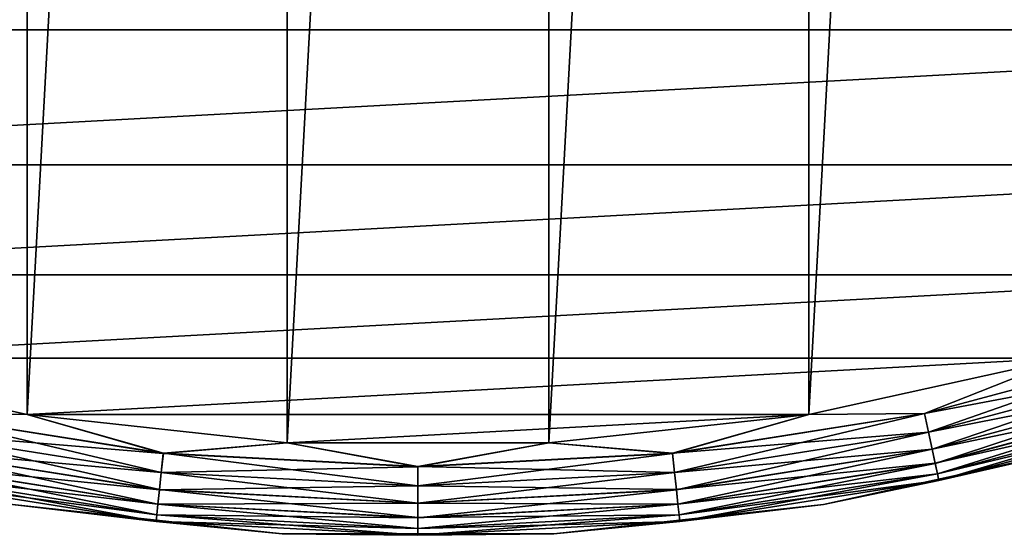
# Model space of a CAD drawing. Header units: metres. Extents: x -28 to 237, y -27 to 27.
# Tile 6 of 51: x -4.37 to 6.43, y -27.48 to -21.82. Entities that reach past the tile are written whole.
import ezdxf

# ---------------------------------------------------------------- set-up
doc = ezdxf.new("R2010")
doc.units = ezdxf.units.M
doc.layers.add('solid_10151043_XXX', color=7, linetype='CONTINUOUS')

msp = doc.modelspace()

# ---------------------------------------------------------------- linework, layer by layer
at = {"layer": 'solid_10151043_XXX'}
for points in [[(-1.43513, 26.461111, -10.5), (-1.43513, -26.461111, -10.5), (-4.288554, -26.150684, -10.5)], [(-4.288554, 26.150684, -10.5), (-1.43513, 26.461111, -10.5), (-4.288554, -26.150684, -10.5)], [(1.43513, 26.461111, -10.5), (1.43513, -26.461111, -10.5), (-1.43513, -26.461111, -10.5)], [(-1.43513, 26.461111, -10.5), (1.43513, 26.461111, -10.5), (-1.43513, -26.461111, -10.5)], [(1.43513, 26.461111, -10.5), (4.288554, 26.150684, -10.5), (1.43513, -26.461111, -10.5)], [(-4.288554, 26.150684, -10.5), (-4.288554, -26.150684, -10.5), (-7.091667, -25.533474, -10.5)], [(-7.091667, 25.533474, -10.5), (-4.288554, 26.150684, -10.5), (-7.091667, -25.533474, -10.5)], [(4.288554, 26.150684, -10.5), (4.288554, -26.150684, -10.5), (1.43513, -26.461111, -10.5)], [(4.288554, 26.150684, -10.5), (7.091667, 25.533474, -10.5), (4.288554, -26.150684, -10.5)], [(7.091667, 25.533474, -10.5), (7.091667, -25.533474, -10.5), (4.288554, -26.150684, -10.5)], [(-17.160183, -20.193516), (-14.875552, -21.930981), (17.160183, -20.193516)], [(-14.875552, -21.930981), (14.875552, -21.930981), (17.160183, -20.193516)], [(-14.875552, -21.930981), (-12.416398, -23.411173), (14.875552, -21.930981)], [(-12.416398, -23.411173), (12.416398, -23.411173), (14.875552, -21.930981)], [(-12.416398, -23.411173), (-9.811584, -24.616718), (12.416398, -23.411173)], [(-9.811584, -24.616718), (9.811584, -24.616718), (12.416398, -23.411173)], [(-9.811584, -24.616718), (-7.091667, -25.533474), (9.811584, -24.616718)], [(-7.091667, -25.533474), (7.091667, -25.533474), (9.811584, -24.616718)], [(8.257375, -25.413588, -0.024823), (7.091667, -25.533474), (5.555697, -26.137499, -0.024823)], [(8.257375, -25.413588, -0.024823), (5.555697, -26.137499, -0.024823), (8.322778, -25.614876, -0.098642)], [(8.257713, -25.414627, -10.474928), (5.555924, -26.138569, -10.474928), (7.091667, -25.533474, -10.5)], [(5.599911, -26.345512, -10.400871), (5.555924, -26.138569, -10.474928), (8.257713, -25.414627, -10.474928)], [(8.323091, -25.615837, -10.400871), (5.599911, -26.345512, -10.400871), (8.257713, -25.414627, -10.474928)], [(-5.555924, -26.138569, -10.474928), (-7.091667, -25.533474, -10.5), (-4.288554, -26.150684, -10.5)], [(-7.091667, -25.533474), (-4.288554, -26.150684), (7.091667, -25.533474)], [(-5.555697, -26.137499, -0.024823), (-4.288554, -26.150684), (-7.091667, -25.533474)], [(-4.288554, -26.150684), (4.288554, -26.150684), (7.091667, -25.533474)], [(5.555924, -26.138569, -10.474928), (4.288554, -26.150684, -10.5), (7.091667, -25.533474, -10.5)], [(5.555697, -26.137499, -0.024823), (7.091667, -25.533474), (4.288554, -26.150684)], [(5.555697, -26.137499, -0.024823), (5.599701, -26.344522, -0.098642), (8.322778, -25.614876, -0.098642)], [(8.322778, -25.614876, -0.098642), (5.599701, -26.344522, -0.098642), (8.381456, -25.795471, -0.217749)], [(5.639364, -26.53112, -10.281551), (5.599911, -26.345512, -10.400871), (8.323091, -25.615837, -10.400871)], [(8.381728, -25.796305, -10.281551), (5.639364, -26.53112, -10.281551), (8.323091, -25.615837, -10.400871)], [(5.599701, -26.344522, -0.098642), (5.639181, -26.530262, -0.217749), (8.381456, -25.795471, -0.217749)], [(8.381456, -25.795471, -0.217749), (5.639181, -26.530262, -0.217749), (8.430463, -25.946297, -0.376159)], [(5.672299, -26.686068, -10.122963), (5.639364, -26.53112, -10.281551), (8.381728, -25.796305, -10.281551)], [(8.430679, -25.946962, -10.122963), (5.672299, -26.686068, -10.122963), (8.381728, -25.796305, -10.281551)], [(5.639181, -26.530262, -0.217749), (5.672153, -26.685385, -0.376159), (8.430463, -25.946297, -0.376159)], [(8.430463, -25.946297, -0.376159), (5.672153, -26.685385, -0.376159), (8.467335, -26.059778, -0.565914)], [(5.697062, -26.802572, -9.933075), (5.672299, -26.686068, -10.122963), (8.430679, -25.946962, -10.122963)], [(8.467485, -26.06024, -9.933075), (5.697062, -26.802572, -9.933075), (8.430679, -25.946962, -10.122963)], [(5.672153, -26.685385, -0.376159), (5.696961, -26.802097, -0.565914), (8.467335, -26.059778, -0.565914)], [(8.467335, -26.059778, -0.565914), (5.696961, -26.802097, -0.565914), (8.49022, -26.130209, -0.777479)], [(5.696961, -26.802097, -0.565914), (5.712359, -26.874535, -0.777479), (8.49022, -26.130209, -0.777479)], [(5.71241, -26.874779, -9.721427), (5.697062, -26.802572, -9.933075), (8.467485, -26.06024, -9.933075)], [(8.49022, -26.130209, -0.777479), (5.712359, -26.874535, -0.777479), (7.357029, -26.497625, -1)], [(8.490296, -26.130445, -9.721427), (5.71241, -26.874779, -9.721427), (8.467485, -26.06024, -9.933075)], [(8.490296, -26.130445, -9.721427), (7.357029, -26.497625, -9.5), (5.71241, -26.874779, -9.721427)], [(-5.599911, -26.345512, -10.400871), (-5.555924, -26.138569, -10.474928), (-2.793264, -26.576132, -10.474928)], [(-5.555697, -26.137499, -0.024823), (-5.599701, -26.344522, -0.098642), (-2.815273, -26.785532, -0.098642)], [(-2.793264, -26.576132, -10.474928), (-5.555924, -26.138569, -10.474928), (-4.288554, -26.150684, -10.5)], [(-2.79315, -26.575045, -0.024823), (-4.288554, -26.150684), (-5.555697, -26.137499, -0.024823)], [(-2.79315, -26.575045, -0.024823), (-5.555697, -26.137499, -0.024823), (-2.815273, -26.785532, -0.098642)], [(-2.793264, -26.576132, -10.474928), (-4.288554, -26.150684, -10.5), (-1.43513, -26.461111, -10.5)], [(-4.288554, -26.150684), (-1.43513, -26.461111), (4.288554, -26.150684)], [(-2.79315, -26.575045, -0.024823), (-1.43513, -26.461111), (-4.288554, -26.150684)], [(-1.43513, -26.461111), (1.43513, -26.461111), (4.288554, -26.150684)], [(2.793264, -26.576132, -10.474928), (1.43513, -26.461111, -10.5), (4.288554, -26.150684, -10.5)], [(2.79315, -26.575045, -0.024823), (4.288554, -26.150684), (1.43513, -26.461111)], [(5.555697, -26.137499, -0.024823), (4.288554, -26.150684), (2.79315, -26.575045, -0.024823)], [(5.555697, -26.137499, -0.024823), (2.79315, -26.575045, -0.024823), (5.599701, -26.344522, -0.098642)], [(5.555924, -26.138569, -10.474928), (2.793264, -26.576132, -10.474928), (4.288554, -26.150684, -10.5)], [(2.815379, -26.786539, -10.400871), (2.793264, -26.576132, -10.474928), (5.555924, -26.138569, -10.474928)], [(5.599911, -26.345512, -10.400871), (2.815379, -26.786539, -10.400871), (5.555924, -26.138569, -10.474928)], [(-5.639364, -26.53112, -10.281551), (-5.599911, -26.345512, -10.400871), (-2.815379, -26.786539, -10.400871)], [(-5.599701, -26.344522, -0.098642), (-5.639181, -26.530262, -0.217749), (-2.835122, -26.97438, -0.217749)], [(-2.815379, -26.786539, -10.400871), (-5.599911, -26.345512, -10.400871), (-2.793264, -26.576132, -10.474928)], [(-2.815273, -26.785532, -0.098642), (-5.599701, -26.344522, -0.098642), (-2.835122, -26.97438, -0.217749)], [(2.79315, -26.575045, -0.024823), (2.815273, -26.785532, -0.098642), (5.599701, -26.344522, -0.098642)], [(5.599701, -26.344522, -0.098642), (2.815273, -26.785532, -0.098642), (5.639181, -26.530262, -0.217749)], [(2.835213, -26.975254, -10.281551), (2.815379, -26.786539, -10.400871), (5.599911, -26.345512, -10.400871)], [(5.639364, -26.53112, -10.281551), (2.835213, -26.975254, -10.281551), (5.599911, -26.345512, -10.400871)], [(-5.672299, -26.686068, -10.122963), (-5.639364, -26.53112, -10.281551), (-2.835213, -26.975254, -10.281551)], [(-5.639181, -26.530262, -0.217749), (-5.672153, -26.685385, -0.376159), (-2.851699, -27.132101, -0.376159)], [(-2.835213, -26.975254, -10.281551), (-5.639364, -26.53112, -10.281551), (-2.815379, -26.786539, -10.400871)], [(-2.835122, -26.97438, -0.217749), (-5.639181, -26.530262, -0.217749), (-2.851699, -27.132101, -0.376159)], [(0, -26.722521, -10.474928), (-2.793264, -26.576132, -10.474928), (-1.43513, -26.461111, -10.5)], [(0, -26.721426, -0.024823), (-1.43513, -26.461111), (-2.79315, -26.575045, -0.024823)], [(0, -26.722521, -10.474928), (-1.43513, -26.461111, -10.5), (1.43513, -26.461111, -10.5)], [(0, -26.721426, -0.024823), (1.43513, -26.461111), (-1.43513, -26.461111)], [(2.793264, -26.576132, -10.474928), (0, -26.722521, -10.474928), (1.43513, -26.461111, -10.5)], [(2.79315, -26.575045, -0.024823), (1.43513, -26.461111), (0, -26.721426, -0.024823)], [(2.815273, -26.785532, -0.098642), (2.835122, -26.97438, -0.217749), (5.639181, -26.530262, -0.217749)], [(5.639181, -26.530262, -0.217749), (2.835122, -26.97438, -0.217749), (5.672153, -26.685385, -0.376159)], [(2.851772, -27.132795, -10.122963), (2.835213, -26.975254, -10.281551), (5.639364, -26.53112, -10.281551)], [(5.672299, -26.686068, -10.122963), (2.851772, -27.132795, -10.122963), (5.639364, -26.53112, -10.281551)], [(7.357029, -26.497625, -9.5), (7.357029, -26.497625, -1), (4.449005, -27.13773, -1)], [(5.712359, -26.874535, -0.777479), (4.449005, -27.13773, -1), (7.357029, -26.497625, -1)], [(4.449005, -27.13773, -9.5), (7.357029, -26.497625, -9.5), (4.449005, -27.13773, -1)], [(5.71241, -26.874779, -9.721427), (7.357029, -26.497625, -9.5), (4.449005, -27.13773, -9.5)], [(-2.815379, -26.786539, -10.400871), (-2.793264, -26.576132, -10.474928), (0, -26.722521, -10.474928)], [(-2.79315, -26.575045, -0.024823), (-2.815273, -26.785532, -0.098642), (0, -26.933075, -0.098642)], [(0, -26.721426, -0.024823), (-2.79315, -26.575045, -0.024823), (0, -26.933075, -0.098642)], [(2.79315, -26.575045, -0.024823), (0, -26.721426, -0.024823), (2.815273, -26.785532, -0.098642)], [(0, -26.934086, -10.400871), (0, -26.722521, -10.474928), (2.793264, -26.576132, -10.474928)], [(2.815379, -26.786539, -10.400871), (0, -26.934086, -10.400871), (2.793264, -26.576132, -10.474928)], [(-5.697062, -26.802572, -9.933075), (-5.672299, -26.686068, -10.122963), (-2.851772, -27.132795, -10.122963)], [(-5.672153, -26.685385, -0.376159), (-5.696961, -26.802097, -0.565914), (-2.864171, -27.250767, -0.565914)], [(-2.851772, -27.132795, -10.122963), (-5.672299, -26.686068, -10.122963), (-2.835213, -26.975254, -10.281551)], [(-2.851699, -27.132101, -0.376159), (-5.672153, -26.685385, -0.376159), (-2.864171, -27.250767, -0.565914)], [(0, -26.934086, -10.400871), (-2.815379, -26.786539, -10.400871), (0, -26.722521, -10.474928)], [(0, -26.721426, -0.024823), (0, -26.933075, -0.098642), (2.815273, -26.785532, -0.098642)], [(2.835122, -26.97438, -0.217749), (2.851699, -27.132101, -0.376159), (5.672153, -26.685385, -0.376159)], [(5.672153, -26.685385, -0.376159), (2.851699, -27.132101, -0.376159), (5.696961, -26.802097, -0.565914)], [(2.864222, -27.251251, -9.933075), (2.851772, -27.132795, -10.122963), (5.672299, -26.686068, -10.122963)], [(5.697062, -26.802572, -9.933075), (2.864222, -27.251251, -9.933075), (5.672299, -26.686068, -10.122963)], [(-5.71241, -26.874779, -9.721427), (-5.697062, -26.802572, -9.933075), (-2.864222, -27.251251, -9.933075)], [(-2.871938, -27.324665, -9.721427), (-4.449005, -27.13773, -9.5), (-5.71241, -26.874779, -9.721427)], [(-2.871938, -27.324665, -9.721427), (-5.71241, -26.874779, -9.721427), (-2.864222, -27.251251, -9.933075)], [(-5.696961, -26.802097, -0.565914), (-5.712359, -26.874535, -0.777479), (-2.871912, -27.324417, -0.777479)], [(-2.871912, -27.324417, -0.777479), (-5.712359, -26.874535, -0.777479), (-4.449005, -27.13773, -1)], [(-2.864222, -27.251251, -9.933075), (-5.697062, -26.802572, -9.933075), (-2.851772, -27.132795, -10.122963)], [(-2.864171, -27.250767, -0.565914), (-5.696961, -26.802097, -0.565914), (-2.871912, -27.324417, -0.777479)], [(-2.835213, -26.975254, -10.281551), (-2.815379, -26.786539, -10.400871), (0, -26.934086, -10.400871)], [(-2.815273, -26.785532, -0.098642), (-2.835122, -26.97438, -0.217749), (0, -27.122963, -0.217749)], [(0, -26.933075, -0.098642), (-2.815273, -26.785532, -0.098642), (0, -27.122963, -0.217749)], [(2.815273, -26.785532, -0.098642), (0, -26.933075, -0.098642), (2.835122, -26.97438, -0.217749)], [(0, -27.12384, -10.281551), (0, -26.934086, -10.400871), (2.815379, -26.786539, -10.400871)], [(2.835213, -26.975254, -10.281551), (0, -27.12384, -10.281551), (2.815379, -26.786539, -10.400871)], [(2.851699, -27.132101, -0.376159), (2.864171, -27.250767, -0.565914), (5.696961, -26.802097, -0.565914)], [(5.696961, -26.802097, -0.565914), (2.864171, -27.250767, -0.565914), (5.712359, -26.874535, -0.777479)], [(2.864171, -27.250767, -0.565914), (2.871912, -27.324417, -0.777479), (5.712359, -26.874535, -0.777479)], [(2.871938, -27.324665, -9.721427), (2.864222, -27.251251, -9.933075), (5.697062, -26.802572, -9.933075)], [(5.712359, -26.874535, -0.777479), (2.871912, -27.324417, -0.777479), (4.449005, -27.13773, -1)], [(5.71241, -26.874779, -9.721427), (2.871938, -27.324665, -9.721427), (5.697062, -26.802572, -9.933075)], [(5.71241, -26.874779, -9.721427), (4.449005, -27.13773, -9.5), (2.871938, -27.324665, -9.721427)], [(-2.851772, -27.132795, -10.122963), (-2.835213, -26.975254, -10.281551), (0, -27.12384, -10.281551)], [(-2.835122, -26.97438, -0.217749), (-2.851699, -27.132101, -0.376159), (0, -27.281551, -0.376159)], [(0, -27.12384, -10.281551), (-2.835213, -26.975254, -10.281551), (0, -26.934086, -10.400871)], [(0, -27.122963, -0.217749), (-2.835122, -26.97438, -0.217749), (0, -27.281551, -0.376159)], [(0, -26.933075, -0.098642), (0, -27.122963, -0.217749), (2.835122, -26.97438, -0.217749)], [(2.835122, -26.97438, -0.217749), (0, -27.122963, -0.217749), (2.851699, -27.132101, -0.376159)], [(0, -27.282251, -10.122963), (0, -27.12384, -10.281551), (2.835213, -26.975254, -10.281551)], [(2.851772, -27.132795, -10.122963), (0, -27.282251, -10.122963), (2.835213, -26.975254, -10.281551)], [(-1.48882, -27.459669, -9.5), (-1.48882, -27.459669, -1), (-4.449005, -27.13773, -1)], [(-2.871912, -27.324417, -0.777479), (-4.449005, -27.13773, -1), (-1.48882, -27.459669, -1)], [(-4.449005, -27.13773, -9.5), (-1.48882, -27.459669, -9.5), (-4.449005, -27.13773, -1)], [(-2.871938, -27.324665, -9.721427), (-1.48882, -27.459669, -9.5), (-4.449005, -27.13773, -9.5)], [(-2.864222, -27.251251, -9.933075), (-2.851772, -27.132795, -10.122963), (0, -27.282251, -10.122963)], [(-2.851699, -27.132101, -0.376159), (-2.864171, -27.250767, -0.565914), (0, -27.400871, -0.565914)], [(0, -27.282251, -10.122963), (-2.851772, -27.132795, -10.122963), (0, -27.12384, -10.281551)], [(0, -27.281551, -0.376159), (-2.851699, -27.132101, -0.376159), (0, -27.400871, -0.565914)], [(0, -27.122963, -0.217749), (0, -27.281551, -0.376159), (2.851699, -27.132101, -0.376159)], [(2.851699, -27.132101, -0.376159), (0, -27.281551, -0.376159), (2.864171, -27.250767, -0.565914)], [(0, -27.401358, -9.933075), (0, -27.282251, -10.122963), (2.851772, -27.132795, -10.122963)], [(2.864222, -27.251251, -9.933075), (0, -27.401358, -9.933075), (2.851772, -27.132795, -10.122963)], [(4.449005, -27.13773, -9.5), (4.449005, -27.13773, -1), (1.48882, -27.459669, -1)], [(2.871912, -27.324417, -0.777479), (1.48882, -27.459669, -1), (4.449005, -27.13773, -1)], [(1.48882, -27.459669, -9.5), (4.449005, -27.13773, -9.5), (1.48882, -27.459669, -1)], [(2.871938, -27.324665, -9.721427), (4.449005, -27.13773, -9.5), (1.48882, -27.459669, -9.5)], [(-2.871938, -27.324665, -9.721427), (-2.864222, -27.251251, -9.933075), (0, -27.401358, -9.933075)], [(-2.864171, -27.250767, -0.565914), (-2.871912, -27.324417, -0.777479), (0, -27.474928, -0.777479)], [(0, -27.401358, -9.933075), (-2.864222, -27.251251, -9.933075), (0, -27.282251, -10.122963)], [(0, -27.400871, -0.565914), (-2.864171, -27.250767, -0.565914), (0, -27.474928, -0.777479)], [(2.864171, -27.250767, -0.565914), (0, -27.400871, -0.565914), (2.871912, -27.324417, -0.777479)], [(0, -27.281551, -0.376159), (0, -27.400871, -0.565914), (2.864171, -27.250767, -0.565914)], [(0, -27.475178, -9.721427), (0, -27.401358, -9.933075), (2.864222, -27.251251, -9.933075)], [(2.871938, -27.324665, -9.721427), (0, -27.475178, -9.721427), (2.864222, -27.251251, -9.933075)], [(0, -27.475178, -9.721427), (-1.48882, -27.459669, -9.5), (-2.871938, -27.324665, -9.721427)], [(0, -27.475178, -9.721427), (-2.871938, -27.324665, -9.721427), (0, -27.401358, -9.933075)], [(0, -27.474928, -0.777479), (-2.871912, -27.324417, -0.777479), (-1.48882, -27.459669, -1)], [(2.871912, -27.324417, -0.777479), (0, -27.474928, -0.777479), (1.48882, -27.459669, -1)], [(0, -27.400871, -0.565914), (0, -27.474928, -0.777479), (2.871912, -27.324417, -0.777479)], [(2.871938, -27.324665, -9.721427), (1.48882, -27.459669, -9.5), (0, -27.475178, -9.721427)], [(1.48882, -27.459669, -9.5), (1.48882, -27.459669, -1), (-1.48882, -27.459669, -1)], [(0, -27.474928, -0.777479), (-1.48882, -27.459669, -1), (1.48882, -27.459669, -1)], [(-1.48882, -27.459669, -9.5), (1.48882, -27.459669, -9.5), (-1.48882, -27.459669, -1)], [(0, -27.475178, -9.721427), (1.48882, -27.459669, -9.5), (-1.48882, -27.459669, -9.5)]]:
    msp.add_3dface(points, dxfattribs=at)

doc.saveas('drawing.dxf')
